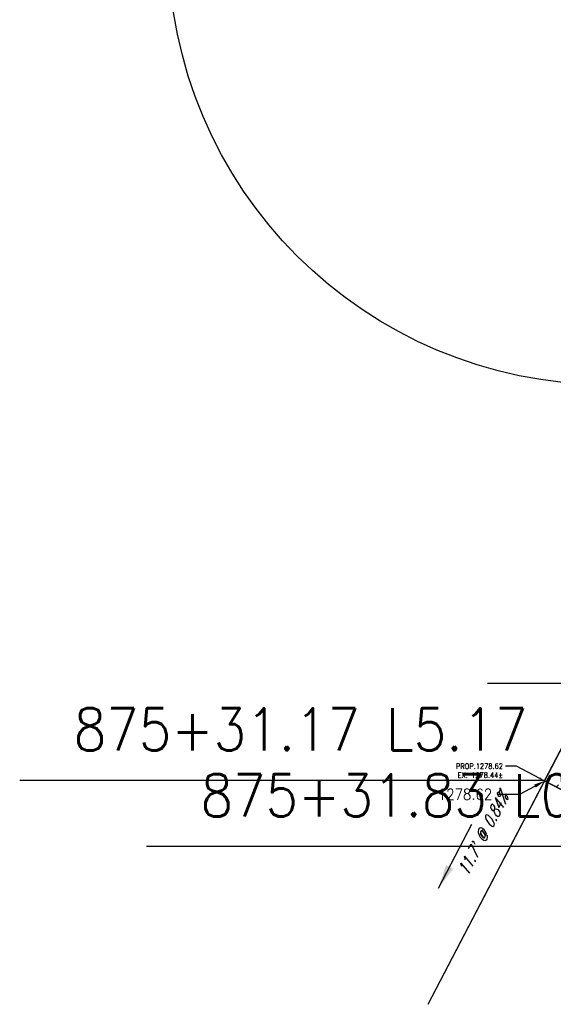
# Model space of a CAD drawing. Extents: x 167754 to 212748, y 396132 to 454338.
# Tile 133 of 147: x 171845 to 171862, y 445818 to 445851. Entities that reach past the tile are written whole.
import ezdxf
from ezdxf import colors
from ezdxf.entities.mleader import LeaderData, LeaderLine
from ezdxf.enums import TextEntityAlignment as Align
from ezdxf.math import Vec2, Vec3

# ---------------------------------------------------------------- set-up
doc = ezdxf.new("R2010")
doc.units = 0
doc.header["$MEASUREMENT"] = 0
for name, color, linetype, plot in [('0_3DP_MAT', 181, 'CONTINUOUS', False), ('0_EX. 3DP', 31, 'CONTINUOUS', False), ('0_QUANTITIES_PAVEMENT REMOVED', 130, 'CONTINUOUS', False), ('SC_SCRATCH-1', 7, 'CONTINUOUS', False), ('SC_SCRATCH-5', 5, 'CONTINUOUS', False)]:
    doc.layers.add(name, color=color, linetype=linetype, plot=plot)
for name, color, linetype in [('PV_P_CURB_RAMP', 3, 'CONTINUOUS'), ('PV_P_CURB_RAMP_HATCH', 3, 'CONTINUOUS'), ('SC_SCRATCH-6', 6, 'CONTINUOUS')]:
    doc.layers.add(name, color=color, linetype=linetype)
doc.styles.add('romans', font='romans.shx', dxfattribs={"width": 0.75, "oblique": 22.5})
doc.styles.get("Standard").update_dxf_attribs({"font": 'romans.shx', "width": 0.9})
doc.dimstyles.new('4P', dxfattribs={"dimscale": 4, "dimtxt": 0.14, "dimasz": 0.14, "dimexe": 0.05, "dimexo": 0.05, "dimgap": 0.05, "dimtad": 1, "dimzin": 0, "dimdsep": 46, "dimtxsty": 'romans', "dimcen": 0, "dimdle": 0.1, "dimclrd": 1, "dimclre": 1, "dimclrt": 7, "dimaunit": 1, "dimadec": 4, "dimazin": 0, "dimtfac": 1, "dimtmove": 0, "dimatfit": 2, "dimfxl": 1, "dimtvp": 1, "dimtolj": 1, "dimtzin": 0, "dimarcsym": 0})

msp = doc.modelspace()

# ---------------------------------------------------------------- hatches: boundary and pattern name
at = {"layer": 'PV_P_CURB_RAMP_HATCH', "transparency": 33554495}
h = msp.add_hatch(dxfattribs=at)
h.set_pattern_fill('CONCRE', color=256, scale=3, pattern_type=2)
h.set_pattern_definition([(0, (0, 0), (3, 3), [0.375, -2.625]), (90, (0, 0), (-3, 3), [0.375, -2.625]), (135, (0.375, 0), (-2.999999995, 2e-16), [0.5303301, -3.7123107]), (0, (0.375, 1.6875), (3, 3), [0.375, -2.625]), (45, (0.5625, 1.5), (0, 2.999999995), [0.2651649, -3.9774756]), (135, (0.5625, 1.5), (-2.999999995, 2e-16), [0.2651649, -3.9774756]), (0, (1.5, 2.4375), (3, 3), [0.5303301, -2.4696699]), (45, (1.5, 2.4375), (0, 2.999999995), [0.375, -3.8676408]), (135, (2.0303, 2.4375), (-2.999999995, 2e-16), [0.375, -3.8676408]), (90, (2.0625, 0.75), (-3, 3), [0.375, -2.625]), (45, (2.0625, 0.75), (0, 2.999999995), [0.2651649, -3.9774756]), (135, (2.25, 0.9375), (-2.999999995, 2e-16), [0.2651649, -3.9774756]), (0, (0.375, 0.75), (3, 3), [0.1875, -2.5125]), (0, (2.625, 1.5), (3, 3), [0.1875, -2.5125]), (90, (1.6875, 1.875), (-3, 3), [0.1875, -2.5125]), (135, (2.0625, 0.1875), (-2.999999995, 2e-16), [0.2651649, -3.9774756]), (135, (0.75, 2.25), (-2.999999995, 2e-16), [0.2651649, -3.9774756]), (45, (1.4062, 0.9844), (0, 2.999999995), [0.2651649, -3.9774756]), (90, (1.0312, 0.375), (-3, 3), [0.046875, -2.953125]), (90, (1.172, 1.6406), (-3, 3), [0.046875, -2.953125]), (90, (2.578, 2.1562), (-3, 3), [0.046875, -2.953125]), (90, (2.625, 0.5625), (-3, 3), [0.046875, -2.953125])])
edge = h.paths.add_edge_path()
edge.add_line((171870.545, 445820.916), (171862.13, 445825.302))
edge.add_line((171862.13, 445825.302), (171863.29, 445827.528))
edge.add_arc((171885.468, 445815.99), 25, 121.0803, 152.5124, ccw=False)
edge.add_line((171872.562, 445837.401), (171893.901, 445850.263))
edge.add_line((171893.901, 445850.263), (171892.146, 445837.132))
edge.add_line((171892.146, 445837.132), (171877.9, 445828.545))
edge.add_arc((171888.108, 445811.345), 20.002, 120.6889, 151.4104)

# ---------------------------------------------------------------- linework, layer by layer
at = {"layer": '0_EX. 3DP'}
msp.add_polyline3d([(171858.263, 445817.882, 1278.373), (171863.675, 445828.267, 1278.471), (171873.081, 445835.905, 1278.686)], dxfattribs=at)
at = {"layer": 'PV_P_CURB_RAMP'}
msp.add_lwpolyline([(171870.545, 445820.916), (171862.13, 445825.302), (171863.29, 445827.528, -0.138015), (171872.562, 445837.401), (171893.901, 445850.263), (171892.146, 445837.132), (171877.9, 445828.545, 0.134857)], format="xyb", close=True, dxfattribs=at)
at = {"layer": 'SC_SCRATCH-1'}
msp.add_circle((171864.23, 445853.04), 14.582, dxfattribs=at)

# ---------------------------------------------------------------- texts
at = {"layer": '0_EX. 3DP', "style": 'romans', "oblique": 22.5, "width": 0.75}
msp.add_text("11.7' @ 0.84%", height=0.4, rotation=62.4743, dxfattribs=at).set_placement((171860.26, 445823.444), align=Align.CENTER)
at = {"layer": 'SC_SCRATCH-6', "width": 0.9}
msp.add_text('875+31.17 L5.17', height=1.4, dxfattribs=at).set_placement((171861.568, 445827.012), align=Align.MIDDLE_RIGHT)

# ---------------------------------------------------------------- leaders
at = {"layer": '0_EX. 3DP'}
msp.add_leader([(171858.606, 445821.734), (171859.715, 445823.862)], dimstyle='4P', override={"dimscale": 20, "dimtxt": 0.12, "dimasz": 0.04, "dimdec": 2}, dxfattribs=at)
at = {"layer": 'SC_SCRATCH-6', "color": 211, "has_arrowhead": 0}
msp.add_leader([(171877.9, 445828.545), (171877.898, 445828.535), (171860.238, 445828.535)], dimstyle='4P', override={"dimscale": 20, "dimasz": 0.1}, dxfattribs=at)
at = {"layer": 'SC_SCRATCH-6', "has_arrowhead": 0}
msp.add_leader([(171866.338, 445823.109), (171866.336, 445823.119), (171848.916, 445823.119)], dimstyle='4P', override={"dimscale": 20, "dimasz": 0.1}, dxfattribs=at)

# ---------------------------------------------------------------- next in the draw order: leaders
at = {"layer": '0_3DP_MAT'}
ml = msp.add_multileader_mtext('Standard', dxfattribs=at)
ml.set_content('PROP.1278.62\\PEX. 1278.44±', color=256)
ml.set_leader_properties()
ml.build(insert=Vec2(0, 0))
ml.multileader.update_dxf_attribs({"dogleg_length": 0.36, "arrow_head_size": 0.18})
ctx = ml.context
ctx.base_point, ctx.char_height, ctx.arrow_head_size, ctx.landing_gap_size, ctx.plane_origin = Vec3(171858.976, 445825.79), 0.18, 0.18, 0.09, Vec3(171846.912, 445835.95)
ctx.text_align_type = 2
notes = []
notes.append((ctx, [(1, (1, 1, 0), (171861.198, 445825.79), (-1, 0), 0.36, [(0, [(171862.13, 445825.302)], 0, [])])]))
ctx.mtext.insert, ctx.mtext.alignment, ctx.mtext.flow_direction = Vec3(171860.748, 445825.88), 3, 5
ctx.mtext.has_bg_fill, ctx.mtext.bg_color, ctx.mtext.bg_scale_factor, ctx.mtext.bg_transparency, ctx.mtext.use_window_bg_color = 1, -1027028792, 1.5, 0, 1
for ctx, leaders in notes:
    for number, flags, end, landing, length, lines in leaders:
        leader = LeaderData()
        leader.index, (leader.has_last_leader_line, leader.has_dogleg_vector, leader.attachment_direction) = number, flags
        leader.last_leader_point, leader.dogleg_vector, leader.dogleg_length = Vec3(end), Vec3(landing), length
        for number, points, colour, breaks in lines:
            line = LeaderLine()
            line.index, line.vertices, line.color, line.breaks = number, Vec3.list(points), colors.encode_raw_color(colour), breaks
            leader.lines.append(line)
        ctx.leaders.append(leader)

# ---------------------------------------------------------------- next in the draw order: linework, layer by layer
at = {"layer": '0_3DP_MAT', "color": 211}
msp.add_lwpolyline([(171858.263, 445817.882), (171863.298, 445827.543)], dxfattribs=at)
for points in [[(171872.562, 445837.401, 1278.979), (171871.477, 445836.706, 1278.951), (171870.43, 445835.956, 1278.922), (171869.422, 445835.154, 1278.894), (171868.455, 445834.303, 1278.865), (171867.534, 445833.402, 1278.837), (171866.66, 445832.457, 1278.808), (171865.834, 445831.468, 1278.78), (171865.061, 445830.438, 1278.751), (171864.34, 445829.37, 1278.723), (171863.675, 445828.267, 1278.694), (171862.13, 445825.297, 1278.62)], [(171862.13, 445825.297, 1278.62), (171870.547, 445820.906, 1278.72)]]:
    msp.add_polyline3d(points, dxfattribs=at)
at = {"layer": '0_QUANTITIES_PAVEMENT REMOVED'}
msp.add_lwpolyline([(171862.13, 445825.302), (171870.547, 445820.906), (171871.248, 445822.198), (171877.884, 445827.889), (171885.99, 445831.903), (171888.12, 445832.527), (171891.295, 445833.458), (171891.164, 445833.82), (171891.076, 445834.955), (171891.706, 445835.375), (171892.659, 445839.863), (171891.816, 445840.388), (171891.907, 445842.499), (171892.035, 445845.7), (171892.865, 445847.395), (171882.082, 445841.141), (171873.081, 445835.905), (171863.675, 445828.267), (171862.13, 445825.302)], dxfattribs=at)
at = {"layer": 'PV_P_CURB_RAMP', "elevation": 1278.62}
msp.add_lwpolyline([(171862.13, 445825.297), (171863.298, 445827.543, -0.138012), (171872.562, 445837.401, -0.277904)], format="xyb", dxfattribs=at)

# ---------------------------------------------------------------- next in the draw order: texts
at = {"layer": 'SC_SCRATCH-6', "width": 0.9}
msp.add_text('875+31.83 L0.48', height=1.4, dxfattribs=at).set_placement((171865.776, 445824.819), align=Align.MIDDLE_RIGHT)

# ---------------------------------------------------------------- next in the draw order: leaders
at = {"layer": 'SC_SCRATCH-5'}
ml = msp.add_multileader_mtext('Standard', dxfattribs=at)
ml.set_content('1278.62', color=256)
ml.set_leader_properties()
ml.build(insert=Vec2(0, 0))
ml.multileader.update_dxf_attribs({"dogleg_length": 0.36, "arrow_head_size": 0.36, "scale": 2})
ctx = ml.context
ctx.base_point, ctx.scale, ctx.char_height, ctx.arrow_head_size, ctx.landing_gap_size, ctx.plane_origin = Vec3(171858.346, 445824.853, 6.949), 2, 0.36, 0.36, 0.18, Vec3(171862.913, 445826.345, 6.949)
ctx.text_align_type = 2
notes = []
notes.append((ctx, [(0, (1, 1, 0), (171861.293, 445824.853, 6.949), (-1, 0), 0.72, [(0, [(171862.13, 445825.297, 6.949)], 0, [])])]))
ctx.mtext.insert, ctx.mtext.alignment, ctx.mtext.flow_direction = Vec3(171860.393, 445825.033, 6.949), 3, 5
at = {"layer": 'SC_SCRATCH-6', "has_arrowhead": 0}
msp.add_leader([(171862.13, 445825.302), (171862.128, 445825.312), (171844.708, 445825.312)], dimstyle='4P', override={"dimscale": 20, "dimasz": 0.1}, dxfattribs=at)
for ctx, leaders in notes:
    for number, flags, end, landing, length, lines in leaders:
        leader = LeaderData()
        leader.index, (leader.has_last_leader_line, leader.has_dogleg_vector, leader.attachment_direction) = number, flags
        leader.last_leader_point, leader.dogleg_vector, leader.dogleg_length = Vec3(end), Vec3(landing), length
        for number, points, colour, breaks in lines:
            line = LeaderLine()
            line.index, line.vertices, line.color, line.breaks = number, Vec3.list(points), colors.encode_raw_color(colour), breaks
            leader.lines.append(line)
        ctx.leaders.append(leader)

doc.saveas('drawing.dxf')
